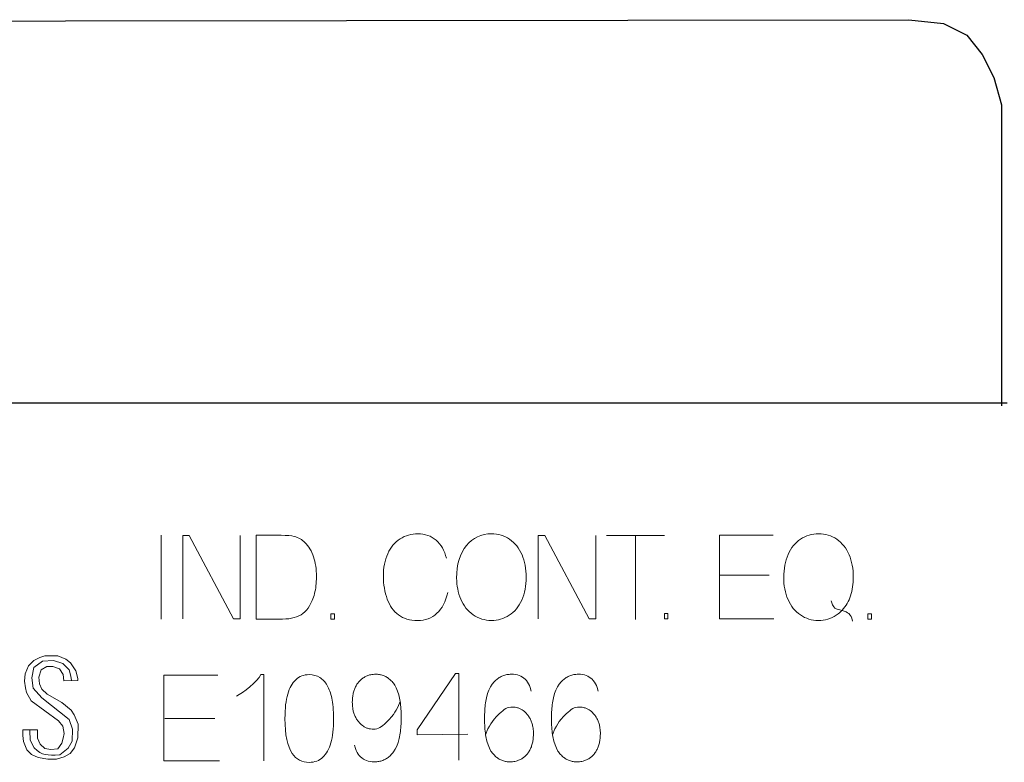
# Model space of a CAD drawing. Header units: millimetres. Extents: x 5 to 192, y 9 to 98.
# Tile 35 of 52: x 60 to 72, y 78 to 87. Entities that reach past the tile are written whole.
import ezdxf

# ---------------------------------------------------------------- set-up
doc = ezdxf.new("R2010")
doc.units = ezdxf.units.MM
doc.header["$MEASUREMENT"] = 0
doc.layers.add('Vrstva 1', color=7, linetype='Continuous')

msp = doc.modelspace()

# ---------------------------------------------------------------- linework, layer by layer
at = {"layer": 'Vrstva 1', "color": 250, "lineweight": 25}
msp.add_open_spline([(27.474, 82.469), (27.474, 82.469), (27.474, 85.739), (27.474, 85.739), (27.474, 85.739), (27.474, 85.739), (27.517, 86.088), (27.517, 86.088), (27.517, 86.088), (27.517, 86.088), (27.648, 86.35), (27.648, 86.35), (27.648, 86.35), (27.648, 86.35), (27.866, 86.524), (27.866, 86.524), (27.866, 86.524), (27.866, 86.524), (28.128, 86.698), (28.128, 86.698), (28.128, 86.698), (28.128, 86.698), (28.389, 86.786), (28.389, 86.786), (28.389, 86.786), (28.389, 86.786), (28.651, 86.829), (28.651, 86.829), (28.651, 86.829), (28.651, 86.829), (70.578, 86.881), (70.578, 86.881), (70.578, 86.881), (70.578, 86.881), (70.977, 86.836), (70.977, 86.836), (70.977, 86.836), (70.977, 86.836), (71.243, 86.704), (71.243, 86.704), (71.243, 86.704), (71.243, 86.704), (71.42, 86.482), (71.42, 86.482), (71.42, 86.482), (71.42, 86.482), (71.553, 86.216), (71.553, 86.216), (71.553, 86.216), (71.553, 86.216), (71.642, 85.906), (71.642, 85.906), (71.642, 85.906), (71.642, 85.906), (71.642, 82.451), (71.642, 82.451)], degree=3, knots=[0, 0, 0, 0, 0.071429, 0.071429, 0.071429, 0.071429, 0.142857, 0.142857, 0.142857, 0.142857, 0.214286, 0.214286, 0.214286, 0.214286, 0.285714, 0.285714, 0.285714, 0.285714, 0.357143, 0.357143, 0.357143, 0.357143, 0.428571, 0.428571, 0.428571, 0.428571, 0.5, 0.5, 0.5, 0.5, 0.571429, 0.571429, 0.571429, 0.571429, 0.642857, 0.642857, 0.642857, 0.642857, 0.714286, 0.714286, 0.714286, 0.714286, 0.785714, 0.785714, 0.785714, 0.785714, 0.857143, 0.857143, 0.857143, 0.857143, 0.928571, 0.928571, 0.928571, 0.928571, 1, 1, 1, 1], dxfattribs=at)
at = {"layer": 'Vrstva 1', "lineweight": 25}
msp.add_open_spline([(71.704, 82.482), (71.704, 82.482), (27.53, 82.482), (27.53, 82.482)], degree=3, dxfattribs=at)
at = {"layer": 'Vrstva 1', "color": 250, "lineweight": 5}
for points, knots in [([(65.289, 80.312), (65.266, 80.208), (65.224, 80.128), (65.164, 80.073), (65.164, 80.073), (65.104, 80.018), (65.03, 79.991), (64.943, 79.991), (64.943, 79.991), (64.853, 79.991), (64.78, 80.012), (64.724, 80.054), (64.724, 80.054), (64.667, 80.096), (64.624, 80.157), (64.595, 80.237), (64.595, 80.237), (64.566, 80.317), (64.551, 80.403), (64.551, 80.495), (64.551, 80.495), (64.551, 80.595), (64.567, 80.682), (64.601, 80.757), (64.601, 80.757), (64.634, 80.831), (64.681, 80.888), (64.743, 80.927), (64.743, 80.927), (64.804, 80.965), (64.871, 80.985), (64.945, 80.985), (64.945, 80.985), (65.028, 80.985), (65.099, 80.96), (65.156, 80.911), (65.156, 80.911), (65.213, 80.862), (65.252, 80.793), (65.274, 80.705)], [0, 0, 0, 0, 0.1, 0.1, 0.1, 0.1, 0.2, 0.2, 0.2, 0.2, 0.3, 0.3, 0.3, 0.3, 0.4, 0.4, 0.4, 0.4, 0.5, 0.5, 0.5, 0.5, 0.6, 0.6, 0.6, 0.6, 0.7, 0.7, 0.7, 0.7, 0.8, 0.8, 0.8, 0.8, 0.9, 0.9, 0.9, 0.9, 1, 1, 1, 1]), ([(65.391, 80.475), (65.391, 80.635), (65.428, 80.76), (65.503, 80.85), (65.503, 80.85), (65.577, 80.94), (65.673, 80.985), (65.791, 80.985), (65.791, 80.985), (65.868, 80.985), (65.938, 80.964), (65.999, 80.922), (65.999, 80.922), (66.061, 80.879), (66.108, 80.82), (66.141, 80.744), (66.141, 80.744), (66.173, 80.669), (66.189, 80.583), (66.189, 80.487), (66.189, 80.487), (66.189, 80.389), (66.172, 80.302), (66.138, 80.225), (66.138, 80.225), (66.104, 80.148), (66.056, 80.09), (65.993, 80.05), (65.993, 80.05), (65.93, 80.011), (65.863, 79.991), (65.79, 79.991), (65.79, 79.991), (65.712, 79.991), (65.642, 80.013), (65.58, 80.056), (65.58, 80.056), (65.518, 80.1), (65.471, 80.16), (65.439, 80.235), (65.439, 80.235), (65.407, 80.311), (65.391, 80.391), (65.391, 80.475)], [0, 0, 0, 0, 0.090909, 0.090909, 0.090909, 0.090909, 0.181818, 0.181818, 0.181818, 0.181818, 0.272727, 0.272727, 0.272727, 0.272727, 0.363636, 0.363636, 0.363636, 0.363636, 0.454545, 0.454545, 0.454545, 0.454545, 0.545455, 0.545455, 0.545455, 0.545455, 0.636364, 0.636364, 0.636364, 0.636364, 0.727273, 0.727273, 0.727273, 0.727273, 0.818182, 0.818182, 0.818182, 0.818182, 0.909091, 0.909091, 0.909091, 0.909091, 1, 1, 1, 1]), ([(69.745, 80.05), (69.683, 80.011), (69.615, 79.991), (69.54, 79.991), (69.54, 79.991), (69.465, 79.991), (69.396, 80.012), (69.335, 80.054), (69.335, 80.054), (69.273, 80.096), (69.226, 80.155), (69.192, 80.231), (69.192, 80.231), (69.159, 80.307), (69.143, 80.393), (69.143, 80.488), (69.143, 80.488), (69.143, 80.583), (69.159, 80.669), (69.193, 80.747), (69.193, 80.747), (69.226, 80.824), (69.274, 80.884), (69.336, 80.924), (69.336, 80.924), (69.397, 80.965), (69.466, 80.985), (69.542, 80.985), (69.542, 80.985), (69.619, 80.985), (69.689, 80.964), (69.751, 80.922), (69.751, 80.922), (69.813, 80.88), (69.86, 80.821), (69.892, 80.745), (69.892, 80.745), (69.925, 80.669), (69.941, 80.584), (69.941, 80.488), (69.941, 80.488), (69.941, 80.409), (69.931, 80.338), (69.91, 80.275), (69.91, 80.275), (69.889, 80.212), (69.857, 80.157), (69.815, 80.11), (69.815, 80.11), (69.781, 80.075), (69.784, 80.079), (69.745, 80.05)], [0, 0, 0, 0, 0.076923, 0.076923, 0.076923, 0.076923, 0.153846, 0.153846, 0.153846, 0.153846, 0.230769, 0.230769, 0.230769, 0.230769, 0.307692, 0.307692, 0.307692, 0.307692, 0.384615, 0.384615, 0.384615, 0.384615, 0.461538, 0.461538, 0.461538, 0.461538, 0.538462, 0.538462, 0.538462, 0.538462, 0.615385, 0.615385, 0.615385, 0.615385, 0.692308, 0.692308, 0.692308, 0.692308, 0.769231, 0.769231, 0.769231, 0.769231, 0.846154, 0.846154, 0.846154, 0.846154, 0.923077, 0.923077, 0.923077, 0.923077, 1, 1, 1, 1]), ([(62.909, 80.967), (62.909, 80.967), (62.909, 80.008), (62.909, 80.008), (62.909, 80.008), (62.909, 80.008), (62.832, 80.008), (62.832, 80.008), (62.832, 80.008), (62.832, 80.008), (62.323, 80.967), (62.323, 80.967), (62.323, 80.967), (62.323, 80.967), (62.25, 80.967), (62.25, 80.967), (62.25, 80.967), (62.25, 80.967), (62.25, 80.008), (62.25, 80.008)], [0, 0, 0, 0, 0.2, 0.2, 0.2, 0.2, 0.4, 0.4, 0.4, 0.4, 0.6, 0.6, 0.6, 0.6, 0.8, 0.8, 0.8, 0.8, 1, 1, 1, 1]), ([(63.093, 80.007), (63.093, 80.007), (63.093, 80.968), (63.093, 80.968), (63.093, 80.968), (63.093, 80.968), (63.38, 80.968), (63.38, 80.968), (63.38, 80.968), (63.445, 80.968), (63.495, 80.964), (63.529, 80.954), (63.529, 80.954), (63.577, 80.942), (63.618, 80.919), (63.651, 80.886), (63.651, 80.886), (63.695, 80.843), (63.728, 80.788), (63.75, 80.721), (63.75, 80.721), (63.772, 80.655), (63.783, 80.579), (63.783, 80.493), (63.783, 80.493), (63.783, 80.42), (63.776, 80.355), (63.761, 80.299), (63.761, 80.299), (63.746, 80.243), (63.727, 80.196), (63.704, 80.159), (63.704, 80.159), (63.681, 80.122), (63.655, 80.093), (63.628, 80.072), (63.628, 80.072), (63.6, 80.051), (63.567, 80.035), (63.528, 80.024), (63.528, 80.024), (63.489, 80.013), (63.444, 80.007), (63.394, 80.007), (63.394, 80.007), (63.394, 80.007), (63.093, 80.007), (63.093, 80.007)], [0, 0, 0, 0, 0.083333, 0.083333, 0.083333, 0.083333, 0.166667, 0.166667, 0.166667, 0.166667, 0.25, 0.25, 0.25, 0.25, 0.333333, 0.333333, 0.333333, 0.333333, 0.416667, 0.416667, 0.416667, 0.416667, 0.5, 0.5, 0.5, 0.5, 0.583333, 0.583333, 0.583333, 0.583333, 0.666667, 0.666667, 0.666667, 0.666667, 0.75, 0.75, 0.75, 0.75, 0.833333, 0.833333, 0.833333, 0.833333, 0.916667, 0.916667, 0.916667, 0.916667, 1, 1, 1, 1]), ([(66.987, 80.967), (66.987, 80.967), (66.987, 80.008), (66.987, 80.008), (66.987, 80.008), (66.987, 80.008), (66.91, 80.008), (66.91, 80.008), (66.91, 80.008), (66.91, 80.008), (66.401, 80.967), (66.401, 80.967), (66.401, 80.967), (66.401, 80.967), (66.328, 80.967), (66.328, 80.967), (66.328, 80.967), (66.328, 80.967), (66.328, 80.008), (66.328, 80.008)], [0, 0, 0, 0, 0.2, 0.2, 0.2, 0.2, 0.4, 0.4, 0.4, 0.4, 0.6, 0.6, 0.6, 0.6, 0.8, 0.8, 0.8, 0.8, 1, 1, 1, 1]), ([(69.021, 80.968), (69.021, 80.968), (68.408, 80.968), (68.408, 80.968), (68.408, 80.968), (68.408, 80.968), (68.408, 80.009), (68.408, 80.009), (68.408, 80.009), (68.408, 80.009), (69.03, 80.009), (69.03, 80.009)], [0, 0, 0, 0, 0.333333, 0.333333, 0.333333, 0.333333, 0.666667, 0.666667, 0.666667, 0.666667, 1, 1, 1, 1]), ([(69.687, 80.216), (69.691, 80.188), (69.713, 80.145), (69.731, 80.133), (69.731, 80.133), (69.764, 80.11), (69.861, 80.101), (69.89, 80.069), (69.89, 80.069), (69.912, 80.045), (69.92, 80.04), (69.932, 79.982)], [0, 0, 0, 0, 0.333333, 0.333333, 0.333333, 0.333333, 0.666667, 0.666667, 0.666667, 0.666667, 1, 1, 1, 1]), ([(63.992, 80.007), (63.992, 80.007), (63.992, 80.068), (63.992, 80.068), (63.992, 80.068), (63.992, 80.068), (63.95, 80.068), (63.95, 80.068), (63.95, 80.068), (63.95, 80.068), (63.95, 80.007), (63.95, 80.007), (63.95, 80.007), (63.95, 80.007), (63.992, 80.007), (63.992, 80.007)], [0, 0, 0, 0, 0.25, 0.25, 0.25, 0.25, 0.5, 0.5, 0.5, 0.5, 0.75, 0.75, 0.75, 0.75, 1, 1, 1, 1]), ([(67.815, 80.008), (67.815, 80.008), (67.815, 80.069), (67.815, 80.069), (67.815, 80.069), (67.815, 80.069), (67.774, 80.069), (67.774, 80.069), (67.774, 80.069), (67.774, 80.069), (67.774, 80.008), (67.774, 80.008), (67.774, 80.008), (67.774, 80.008), (67.815, 80.008), (67.815, 80.008)], [0, 0, 0, 0, 0.25, 0.25, 0.25, 0.25, 0.5, 0.5, 0.5, 0.5, 0.75, 0.75, 0.75, 0.75, 1, 1, 1, 1]), ([(70.148, 80.005), (70.148, 80.005), (70.148, 80.066), (70.148, 80.066), (70.148, 80.066), (70.148, 80.066), (70.106, 80.066), (70.106, 80.066), (70.106, 80.066), (70.106, 80.066), (70.106, 80.005), (70.106, 80.005), (70.106, 80.005), (70.106, 80.005), (70.148, 80.005), (70.148, 80.005)], [0, 0, 0, 0, 0.25, 0.25, 0.25, 0.25, 0.5, 0.5, 0.5, 0.5, 0.75, 0.75, 0.75, 0.75, 1, 1, 1, 1]), ([(60.584, 78.736), (60.584, 78.736), (60.583, 78.641), (60.583, 78.641), (60.583, 78.641), (60.583, 78.641), (60.616, 78.571), (60.616, 78.571), (60.616, 78.571), (60.616, 78.571), (60.666, 78.524), (60.666, 78.524), (60.666, 78.524), (60.666, 78.524), (60.735, 78.51), (60.735, 78.51), (60.735, 78.51), (60.735, 78.51), (60.815, 78.517), (60.815, 78.517), (60.815, 78.517), (60.815, 78.517), (60.862, 78.582), (60.862, 78.582), (60.862, 78.582), (60.862, 78.582), (60.879, 78.643), (60.879, 78.643), (60.879, 78.643), (60.879, 78.643), (60.888, 78.694), (60.888, 78.694), (60.888, 78.694), (60.888, 78.694), (60.873, 78.778), (60.873, 78.778), (60.873, 78.778), (60.873, 78.778), (60.824, 78.839), (60.824, 78.839), (60.824, 78.839), (60.824, 78.839), (60.509, 79.068), (60.509, 79.068), (60.509, 79.068), (60.509, 79.068), (60.459, 79.166), (60.459, 79.166), (60.459, 79.166), (60.459, 79.166), (60.446, 79.22), (60.446, 79.22), (60.446, 79.22), (60.446, 79.22), (60.435, 79.294), (60.435, 79.294), (60.435, 79.294), (60.435, 79.294), (60.442, 79.38), (60.442, 79.38), (60.442, 79.38), (60.442, 79.38), (60.482, 79.472), (60.482, 79.472), (60.482, 79.472), (60.482, 79.472), (60.543, 79.533), (60.543, 79.533), (60.543, 79.533), (60.543, 79.533), (60.61, 79.567), (60.61, 79.567), (60.61, 79.567), (60.61, 79.567), (60.669, 79.585), (60.669, 79.585), (60.669, 79.585), (60.669, 79.585), (60.816, 79.586), (60.816, 79.586), (60.816, 79.586), (60.816, 79.586), (60.907, 79.546), (60.907, 79.546), (60.907, 79.546), (60.907, 79.546), (60.962, 79.506), (60.962, 79.506), (60.962, 79.506), (60.962, 79.506), (61.023, 79.412), (61.023, 79.412), (61.023, 79.412), (61.023, 79.412), (61.048, 79.324), (61.048, 79.324), (61.048, 79.324), (61.048, 79.324), (61.048, 79.301), (61.048, 79.301), (61.048, 79.301), (61.048, 79.301), (60.885, 79.3), (60.885, 79.3), (60.885, 79.3), (60.885, 79.3), (60.877, 79.37), (60.877, 79.37), (60.877, 79.37), (60.877, 79.37), (60.836, 79.438), (60.836, 79.438), (60.836, 79.438), (60.836, 79.438), (60.758, 79.464), (60.758, 79.464), (60.758, 79.464), (60.758, 79.464), (60.691, 79.462), (60.691, 79.462), (60.691, 79.462), (60.691, 79.462), (60.624, 79.423), (60.624, 79.423), (60.624, 79.423), (60.624, 79.423), (60.597, 79.339), (60.597, 79.339), (60.597, 79.339), (60.597, 79.339), (60.608, 79.266), (60.608, 79.266), (60.608, 79.266), (60.608, 79.266), (60.632, 79.203), (60.632, 79.203), (60.632, 79.203), (60.632, 79.203), (60.693, 79.147), (60.693, 79.147), (60.693, 79.147), (60.693, 79.147), (60.862, 79.049), (60.862, 79.049), (60.862, 79.049), (60.862, 79.049), (60.971, 78.962), (60.971, 78.962), (60.971, 78.962), (60.971, 78.962), (61.005, 78.91), (61.005, 78.91), (61.005, 78.91), (61.005, 78.91), (61.05, 78.8), (61.05, 78.8), (61.05, 78.8), (61.05, 78.8), (61.048, 78.644), (61.048, 78.644), (61.048, 78.644), (61.048, 78.644), (61.008, 78.529), (61.008, 78.529), (61.008, 78.529), (61.008, 78.529), (60.957, 78.465), (60.957, 78.465), (60.957, 78.465), (60.957, 78.465), (60.891, 78.426), (60.891, 78.426), (60.891, 78.426), (60.891, 78.426), (60.8, 78.401), (60.8, 78.401), (60.8, 78.401), (60.8, 78.401), (60.701, 78.401), (60.701, 78.401), (60.701, 78.401), (60.701, 78.401), (60.593, 78.419), (60.593, 78.419), (60.593, 78.419), (60.593, 78.419), (60.515, 78.453), (60.515, 78.453), (60.515, 78.453), (60.515, 78.453), (60.462, 78.509), (60.462, 78.509), (60.462, 78.509), (60.462, 78.509), (60.424, 78.602), (60.424, 78.602), (60.424, 78.602), (60.424, 78.602), (60.417, 78.671), (60.417, 78.671), (60.417, 78.671), (60.417, 78.671), (60.417, 78.737), (60.417, 78.737), (60.417, 78.737), (60.417, 78.737), (60.584, 78.736), (60.584, 78.736)], [0, 0, 0, 0, 0.019231, 0.019231, 0.019231, 0.019231, 0.038462, 0.038462, 0.038462, 0.038462, 0.057692, 0.057692, 0.057692, 0.057692, 0.076923, 0.076923, 0.076923, 0.076923, 0.096154, 0.096154, 0.096154, 0.096154, 0.115385, 0.115385, 0.115385, 0.115385, 0.134615, 0.134615, 0.134615, 0.134615, 0.153846, 0.153846, 0.153846, 0.153846, 0.173077, 0.173077, 0.173077, 0.173077, 0.192308, 0.192308, 0.192308, 0.192308, 0.211538, 0.211538, 0.211538, 0.211538, 0.230769, 0.230769, 0.230769, 0.230769, 0.25, 0.25, 0.25, 0.25, 0.269231, 0.269231, 0.269231, 0.269231, 0.288462, 0.288462, 0.288462, 0.288462, 0.307692, 0.307692, 0.307692, 0.307692, 0.326923, 0.326923, 0.326923, 0.326923, 0.346154, 0.346154, 0.346154, 0.346154, 0.365385, 0.365385, 0.365385, 0.365385, 0.384615, 0.384615, 0.384615, 0.384615, 0.403846, 0.403846, 0.403846, 0.403846, 0.423077, 0.423077, 0.423077, 0.423077, 0.442308, 0.442308, 0.442308, 0.442308, 0.461538, 0.461538, 0.461538, 0.461538, 0.480769, 0.480769, 0.480769, 0.480769, 0.5, 0.5, 0.5, 0.5, 0.519231, 0.519231, 0.519231, 0.519231, 0.538462, 0.538462, 0.538462, 0.538462, 0.557692, 0.557692, 0.557692, 0.557692, 0.576923, 0.576923, 0.576923, 0.576923, 0.596154, 0.596154, 0.596154, 0.596154, 0.615385, 0.615385, 0.615385, 0.615385, 0.634615, 0.634615, 0.634615, 0.634615, 0.653846, 0.653846, 0.653846, 0.653846, 0.673077, 0.673077, 0.673077, 0.673077, 0.692308, 0.692308, 0.692308, 0.692308, 0.711538, 0.711538, 0.711538, 0.711538, 0.730769, 0.730769, 0.730769, 0.730769, 0.75, 0.75, 0.75, 0.75, 0.769231, 0.769231, 0.769231, 0.769231, 0.788462, 0.788462, 0.788462, 0.788462, 0.807692, 0.807692, 0.807692, 0.807692, 0.826923, 0.826923, 0.826923, 0.826923, 0.846154, 0.846154, 0.846154, 0.846154, 0.865385, 0.865385, 0.865385, 0.865385, 0.884615, 0.884615, 0.884615, 0.884615, 0.903846, 0.903846, 0.903846, 0.903846, 0.923077, 0.923077, 0.923077, 0.923077, 0.942308, 0.942308, 0.942308, 0.942308, 0.961538, 0.961538, 0.961538, 0.961538, 0.980769, 0.980769, 0.980769, 0.980769, 1, 1, 1, 1]), ([(60.972, 79.302), (60.972, 79.302), (60.967, 79.352), (60.967, 79.352), (60.967, 79.352), (60.967, 79.352), (60.945, 79.425), (60.945, 79.425), (60.945, 79.425), (60.945, 79.425), (60.874, 79.499), (60.874, 79.499), (60.874, 79.499), (60.874, 79.499), (60.767, 79.53), (60.767, 79.53), (60.767, 79.53), (60.767, 79.53), (60.639, 79.523), (60.639, 79.523), (60.639, 79.523), (60.639, 79.523), (60.543, 79.45), (60.543, 79.45), (60.543, 79.45), (60.543, 79.45), (60.517, 79.334), (60.517, 79.334), (60.517, 79.334), (60.517, 79.334), (60.533, 79.213), (60.533, 79.213), (60.533, 79.213), (60.533, 79.213), (60.633, 79.104), (60.633, 79.104), (60.633, 79.104), (60.633, 79.104), (60.947, 78.854), (60.947, 78.854), (60.947, 78.854), (60.947, 78.854), (60.985, 78.746), (60.985, 78.746), (60.985, 78.746), (60.985, 78.746), (60.983, 78.608), (60.983, 78.608), (60.983, 78.608), (60.983, 78.608), (60.935, 78.526), (60.935, 78.526), (60.935, 78.526), (60.935, 78.526), (60.838, 78.449), (60.838, 78.449), (60.838, 78.449), (60.691, 78.446), (60.64, 78.437), (60.546, 78.529), (60.546, 78.529), (60.546, 78.529), (60.499, 78.619), (60.499, 78.619), (60.499, 78.619), (60.499, 78.619), (60.497, 78.73), (60.497, 78.73)], [0, 0, 0, 0, 0.058824, 0.058824, 0.058824, 0.058824, 0.117647, 0.117647, 0.117647, 0.117647, 0.176471, 0.176471, 0.176471, 0.176471, 0.235294, 0.235294, 0.235294, 0.235294, 0.294118, 0.294118, 0.294118, 0.294118, 0.352941, 0.352941, 0.352941, 0.352941, 0.411765, 0.411765, 0.411765, 0.411765, 0.470588, 0.470588, 0.470588, 0.470588, 0.529412, 0.529412, 0.529412, 0.529412, 0.588235, 0.588235, 0.588235, 0.588235, 0.647059, 0.647059, 0.647059, 0.647059, 0.705882, 0.705882, 0.705882, 0.705882, 0.764706, 0.764706, 0.764706, 0.764706, 0.823529, 0.823529, 0.823529, 0.823529, 0.882353, 0.882353, 0.882353, 0.882353, 0.941176, 0.941176, 0.941176, 0.941176, 1, 1, 1, 1]), ([(62.671, 78.381), (62.671, 78.381), (62.034, 78.381), (62.034, 78.381), (62.034, 78.381), (62.034, 78.381), (62.034, 79.365), (62.034, 79.365), (62.034, 79.365), (62.034, 79.365), (62.652, 79.365), (62.652, 79.365)], [0, 0, 0, 0, 0.333333, 0.333333, 0.333333, 0.333333, 0.666667, 0.666667, 0.666667, 0.666667, 1, 1, 1, 1]), ([(62.866, 79.122), (62.935, 79.16), (63.111, 79.29), (63.145, 79.37), (63.145, 79.37), (63.145, 79.37), (63.181, 79.37), (63.181, 79.37), (63.181, 79.37), (63.181, 79.37), (63.181, 78.381), (63.181, 78.381)], [0, 0, 0, 0, 0.333333, 0.333333, 0.333333, 0.333333, 0.666667, 0.666667, 0.666667, 0.666667, 1, 1, 1, 1]), ([(63.422, 78.866), (63.422, 78.983), (63.432, 79.077), (63.453, 79.147), (63.453, 79.147), (63.474, 79.219), (63.505, 79.273), (63.546, 79.312), (63.546, 79.312), (63.587, 79.35), (63.638, 79.37), (63.7, 79.37), (63.7, 79.37), (63.746, 79.37), (63.787, 79.359), (63.821, 79.337), (63.821, 79.337), (63.856, 79.316), (63.884, 79.286), (63.907, 79.246), (63.907, 79.246), (63.929, 79.205), (63.947, 79.157), (63.96, 79.099), (63.96, 79.099), (63.973, 79.042), (63.979, 78.964), (63.979, 78.866), (63.979, 78.866), (63.979, 78.751), (63.969, 78.658), (63.948, 78.587), (63.948, 78.587), (63.928, 78.516), (63.897, 78.461), (63.856, 78.422), (63.856, 78.422), (63.815, 78.384), (63.763, 78.364), (63.7, 78.364), (63.7, 78.364), (63.618, 78.364), (63.553, 78.398), (63.506, 78.466), (63.506, 78.466), (63.45, 78.548), (63.422, 78.682), (63.422, 78.866)], [0, 0, 0, 0, 0.083333, 0.083333, 0.083333, 0.083333, 0.166667, 0.166667, 0.166667, 0.166667, 0.25, 0.25, 0.25, 0.25, 0.333333, 0.333333, 0.333333, 0.333333, 0.416667, 0.416667, 0.416667, 0.416667, 0.5, 0.5, 0.5, 0.5, 0.583333, 0.583333, 0.583333, 0.583333, 0.666667, 0.666667, 0.666667, 0.666667, 0.75, 0.75, 0.75, 0.75, 0.833333, 0.833333, 0.833333, 0.833333, 0.916667, 0.916667, 0.916667, 0.916667, 1, 1, 1, 1]), ([(64.742, 79.063), (64.742, 79.063), (64.717, 78.996), (64.717, 78.996), (64.717, 78.996), (64.717, 78.996), (64.699, 78.964), (64.699, 78.964), (64.699, 78.964), (64.699, 78.964), (64.684, 78.94), (64.684, 78.94), (64.684, 78.94), (64.684, 78.94), (64.666, 78.912), (64.666, 78.912), (64.666, 78.912), (64.666, 78.912), (64.643, 78.884), (64.643, 78.884), (64.643, 78.884), (64.643, 78.884), (64.619, 78.855), (64.619, 78.855), (64.619, 78.855), (64.619, 78.855), (64.588, 78.824), (64.588, 78.824), (64.588, 78.824), (64.588, 78.824), (64.564, 78.802), (64.564, 78.802), (64.564, 78.802), (64.564, 78.802), (64.545, 78.787), (64.545, 78.787), (64.545, 78.787), (64.545, 78.787), (64.529, 78.774), (64.529, 78.774), (64.529, 78.774), (64.529, 78.774), (64.512, 78.763), (64.512, 78.763), (64.512, 78.763), (64.512, 78.763), (64.494, 78.755), (64.494, 78.755), (64.494, 78.755), (64.494, 78.755), (64.475, 78.749), (64.475, 78.749), (64.475, 78.749), (64.475, 78.749), (64.456, 78.746), (64.456, 78.746), (64.456, 78.746), (64.456, 78.746), (64.422, 78.745), (64.422, 78.745), (64.422, 78.745), (64.41, 78.746), (64.399, 78.748), (64.387, 78.75), (64.387, 78.75), (64.376, 78.753), (64.365, 78.756), (64.354, 78.761), (64.354, 78.761), (64.343, 78.766), (64.333, 78.771), (64.323, 78.777), (64.323, 78.777), (64.305, 78.79), (64.29, 78.803), (64.275, 78.819), (64.275, 78.819), (64.266, 78.83), (64.257, 78.84), (64.249, 78.852), (64.249, 78.852), (64.242, 78.863), (64.235, 78.875), (64.228, 78.888), (64.228, 78.888), (64.222, 78.901), (64.217, 78.914), (64.212, 78.927), (64.212, 78.927), (64.208, 78.942), (64.204, 78.956), (64.201, 78.971), (64.201, 78.971), (64.198, 78.993), (64.196, 79.014), (64.195, 79.036), (64.195, 79.036), (64.194, 79.06), (64.195, 79.083), (64.197, 79.108), (64.197, 79.108), (64.199, 79.124), (64.202, 79.14), (64.205, 79.157), (64.205, 79.157), (64.209, 79.172), (64.213, 79.186), (64.218, 79.201), (64.218, 79.201), (64.224, 79.215), (64.23, 79.228), (64.237, 79.241), (64.237, 79.241), (64.244, 79.253), (64.252, 79.265), (64.26, 79.277), (64.26, 79.277), (64.27, 79.288), (64.279, 79.298), (64.289, 79.308), (64.289, 79.308), (64.299, 79.317), (64.309, 79.325), (64.32, 79.333), (64.32, 79.333), (64.332, 79.34), (64.343, 79.347), (64.355, 79.352), (64.355, 79.352), (64.367, 79.358), (64.379, 79.362), (64.392, 79.366), (64.392, 79.366), (64.411, 79.37), (64.429, 79.373), (64.448, 79.374), (64.448, 79.374), (64.463, 79.374), (64.479, 79.374), (64.494, 79.373), (64.494, 79.373), (64.509, 79.37), (64.523, 79.368), (64.538, 79.364), (64.538, 79.364), (64.552, 79.359), (64.565, 79.353), (64.578, 79.347), (64.578, 79.347), (64.591, 79.339), (64.603, 79.332), (64.615, 79.322), (64.615, 79.322), (64.628, 79.312), (64.639, 79.302), (64.65, 79.29), (64.65, 79.29), (64.661, 79.277), (64.671, 79.264), (64.681, 79.249), (64.681, 79.249), (64.681, 79.249), (64.699, 79.217), (64.699, 79.217), (64.699, 79.217), (64.699, 79.217), (64.714, 79.18), (64.714, 79.18), (64.714, 79.18), (64.714, 79.18), (64.728, 79.137), (64.728, 79.137), (64.728, 79.137), (64.734, 79.113), (64.739, 79.088), (64.743, 79.063), (64.743, 79.063), (64.747, 79.035), (64.75, 79.006), (64.752, 78.977), (64.752, 78.977), (64.754, 78.944), (64.755, 78.912), (64.755, 78.879), (64.755, 78.879), (64.755, 78.846), (64.754, 78.812), (64.752, 78.779), (64.752, 78.779), (64.752, 78.779), (64.746, 78.718), (64.746, 78.718), (64.746, 78.718), (64.742, 78.691), (64.738, 78.665), (64.732, 78.638), (64.732, 78.638), (64.732, 78.638), (64.72, 78.592), (64.72, 78.592), (64.72, 78.592), (64.72, 78.592), (64.705, 78.55), (64.705, 78.55), (64.705, 78.55), (64.705, 78.55), (64.687, 78.515), (64.687, 78.515), (64.687, 78.515), (64.687, 78.515), (64.667, 78.484), (64.667, 78.484), (64.667, 78.484), (64.656, 78.47), (64.645, 78.457), (64.633, 78.444), (64.633, 78.444), (64.621, 78.433), (64.609, 78.423), (64.596, 78.413), (64.596, 78.413), (64.583, 78.405), (64.57, 78.398), (64.555, 78.391), (64.555, 78.391), (64.54, 78.385), (64.526, 78.38), (64.511, 78.376), (64.511, 78.376), (64.495, 78.373), (64.479, 78.371), (64.462, 78.369), (64.462, 78.369), (64.462, 78.369), (64.421, 78.37), (64.421, 78.37), (64.421, 78.37), (64.421, 78.37), (64.399, 78.373), (64.399, 78.373), (64.399, 78.373), (64.399, 78.373), (64.378, 78.377), (64.378, 78.377), (64.378, 78.377), (64.378, 78.377), (64.358, 78.384), (64.358, 78.384), (64.358, 78.384), (64.358, 78.384), (64.339, 78.392), (64.339, 78.392), (64.339, 78.392), (64.339, 78.392), (64.322, 78.402), (64.322, 78.402), (64.322, 78.402), (64.322, 78.402), (64.305, 78.414), (64.305, 78.414), (64.305, 78.414), (64.305, 78.414), (64.289, 78.427), (64.289, 78.427), (64.289, 78.427), (64.289, 78.427), (64.275, 78.443), (64.275, 78.443), (64.275, 78.443), (64.275, 78.443), (64.262, 78.459), (64.262, 78.459), (64.262, 78.459), (64.262, 78.459), (64.25, 78.478), (64.25, 78.478), (64.25, 78.478), (64.25, 78.478), (64.24, 78.499), (64.24, 78.499), (64.24, 78.499), (64.24, 78.499), (64.231, 78.521), (64.231, 78.521), (64.231, 78.521), (64.231, 78.521), (64.219, 78.561), (64.219, 78.561)], [0, 0, 0, 0, 0.013889, 0.013889, 0.013889, 0.013889, 0.027778, 0.027778, 0.027778, 0.027778, 0.041667, 0.041667, 0.041667, 0.041667, 0.055556, 0.055556, 0.055556, 0.055556, 0.069444, 0.069444, 0.069444, 0.069444, 0.083333, 0.083333, 0.083333, 0.083333, 0.097222, 0.097222, 0.097222, 0.097222, 0.111111, 0.111111, 0.111111, 0.111111, 0.125, 0.125, 0.125, 0.125, 0.138889, 0.138889, 0.138889, 0.138889, 0.152778, 0.152778, 0.152778, 0.152778, 0.166667, 0.166667, 0.166667, 0.166667, 0.180556, 0.180556, 0.180556, 0.180556, 0.194444, 0.194444, 0.194444, 0.194444, 0.208333, 0.208333, 0.208333, 0.208333, 0.222222, 0.222222, 0.222222, 0.222222, 0.236111, 0.236111, 0.236111, 0.236111, 0.25, 0.25, 0.25, 0.25, 0.263889, 0.263889, 0.263889, 0.263889, 0.277778, 0.277778, 0.277778, 0.277778, 0.291667, 0.291667, 0.291667, 0.291667, 0.305556, 0.305556, 0.305556, 0.305556, 0.319444, 0.319444, 0.319444, 0.319444, 0.333333, 0.333333, 0.333333, 0.333333, 0.347222, 0.347222, 0.347222, 0.347222, 0.361111, 0.361111, 0.361111, 0.361111, 0.375, 0.375, 0.375, 0.375, 0.388889, 0.388889, 0.388889, 0.388889, 0.402778, 0.402778, 0.402778, 0.402778, 0.416667, 0.416667, 0.416667, 0.416667, 0.430556, 0.430556, 0.430556, 0.430556, 0.444444, 0.444444, 0.444444, 0.444444, 0.458333, 0.458333, 0.458333, 0.458333, 0.472222, 0.472222, 0.472222, 0.472222, 0.486111, 0.486111, 0.486111, 0.486111, 0.5, 0.5, 0.5, 0.5, 0.513889, 0.513889, 0.513889, 0.513889, 0.527778, 0.527778, 0.527778, 0.527778, 0.541667, 0.541667, 0.541667, 0.541667, 0.555556, 0.555556, 0.555556, 0.555556, 0.569444, 0.569444, 0.569444, 0.569444, 0.583333, 0.583333, 0.583333, 0.583333, 0.597222, 0.597222, 0.597222, 0.597222, 0.611111, 0.611111, 0.611111, 0.611111, 0.625, 0.625, 0.625, 0.625, 0.638889, 0.638889, 0.638889, 0.638889, 0.652778, 0.652778, 0.652778, 0.652778, 0.666667, 0.666667, 0.666667, 0.666667, 0.680556, 0.680556, 0.680556, 0.680556, 0.694444, 0.694444, 0.694444, 0.694444, 0.708333, 0.708333, 0.708333, 0.708333, 0.722222, 0.722222, 0.722222, 0.722222, 0.736111, 0.736111, 0.736111, 0.736111, 0.75, 0.75, 0.75, 0.75, 0.763889, 0.763889, 0.763889, 0.763889, 0.777778, 0.777778, 0.777778, 0.777778, 0.791667, 0.791667, 0.791667, 0.791667, 0.805556, 0.805556, 0.805556, 0.805556, 0.819444, 0.819444, 0.819444, 0.819444, 0.833333, 0.833333, 0.833333, 0.833333, 0.847222, 0.847222, 0.847222, 0.847222, 0.861111, 0.861111, 0.861111, 0.861111, 0.875, 0.875, 0.875, 0.875, 0.888889, 0.888889, 0.888889, 0.888889, 0.902778, 0.902778, 0.902778, 0.902778, 0.916667, 0.916667, 0.916667, 0.916667, 0.930556, 0.930556, 0.930556, 0.930556, 0.944444, 0.944444, 0.944444, 0.944444, 0.958333, 0.958333, 0.958333, 0.958333, 0.972222, 0.972222, 0.972222, 0.972222, 0.986111, 0.986111, 0.986111, 0.986111, 1, 1, 1, 1]), ([(65.519, 78.686), (65.519, 78.686), (64.939, 78.681), (64.939, 78.681), (64.939, 78.681), (64.939, 78.681), (64.939, 78.738), (64.939, 78.738), (64.939, 78.738), (64.939, 78.738), (65.379, 79.381), (65.379, 79.381), (65.379, 79.381), (65.379, 79.381), (65.418, 79.381), (65.418, 79.381), (65.418, 79.381), (65.418, 79.381), (65.418, 78.389), (65.418, 78.389)], [0, 0, 0, 0, 0.2, 0.2, 0.2, 0.2, 0.4, 0.4, 0.4, 0.4, 0.6, 0.6, 0.6, 0.6, 0.8, 0.8, 0.8, 0.8, 1, 1, 1, 1]), ([(65.724, 78.68), (65.724, 78.68), (65.75, 78.748), (65.75, 78.748), (65.75, 78.748), (65.75, 78.748), (65.767, 78.779), (65.767, 78.779), (65.767, 78.779), (65.767, 78.779), (65.782, 78.804), (65.782, 78.804), (65.782, 78.804), (65.782, 78.804), (65.801, 78.832), (65.801, 78.832), (65.801, 78.832), (65.801, 78.832), (65.823, 78.86), (65.823, 78.86), (65.823, 78.86), (65.823, 78.86), (65.847, 78.888), (65.847, 78.888), (65.847, 78.888), (65.847, 78.888), (65.878, 78.919), (65.878, 78.919), (65.878, 78.919), (65.878, 78.919), (65.902, 78.941), (65.902, 78.941), (65.902, 78.941), (65.902, 78.941), (65.921, 78.956), (65.921, 78.956), (65.921, 78.956), (65.921, 78.956), (65.937, 78.969), (65.937, 78.969), (65.937, 78.969), (65.937, 78.969), (65.954, 78.98), (65.954, 78.98), (65.954, 78.98), (65.954, 78.98), (65.972, 78.988), (65.972, 78.988), (65.972, 78.988), (65.972, 78.988), (65.991, 78.994), (65.991, 78.994), (65.991, 78.994), (65.991, 78.994), (66.011, 78.997), (66.011, 78.997), (66.011, 78.997), (66.011, 78.997), (66.044, 78.998), (66.044, 78.998), (66.044, 78.998), (66.056, 78.997), (66.068, 78.996), (66.079, 78.993), (66.079, 78.993), (66.091, 78.99), (66.101, 78.987), (66.112, 78.983), (66.112, 78.983), (66.123, 78.978), (66.133, 78.972), (66.143, 78.966), (66.143, 78.966), (66.161, 78.954), (66.176, 78.94), (66.191, 78.924), (66.191, 78.924), (66.201, 78.914), (66.209, 78.903), (66.217, 78.892), (66.217, 78.892), (66.225, 78.88), (66.232, 78.868), (66.238, 78.856), (66.238, 78.856), (66.244, 78.843), (66.249, 78.83), (66.254, 78.816), (66.254, 78.816), (66.258, 78.802), (66.262, 78.787), (66.265, 78.772), (66.265, 78.772), (66.269, 78.751), (66.271, 78.73), (66.272, 78.707), (66.272, 78.707), (66.272, 78.683), (66.271, 78.66), (66.269, 78.636), (66.269, 78.636), (66.267, 78.619), (66.265, 78.603), (66.261, 78.587), (66.261, 78.587), (66.257, 78.571), (66.253, 78.557), (66.248, 78.542), (66.248, 78.542), (66.242, 78.528), (66.236, 78.516), (66.23, 78.502), (66.23, 78.502), (66.222, 78.49), (66.214, 78.478), (66.206, 78.467), (66.206, 78.467), (66.197, 78.455), (66.188, 78.445), (66.177, 78.435), (66.177, 78.435), (66.167, 78.426), (66.157, 78.418), (66.146, 78.41), (66.146, 78.41), (66.135, 78.403), (66.124, 78.397), (66.112, 78.391), (66.112, 78.391), (66.099, 78.386), (66.087, 78.381), (66.074, 78.378), (66.074, 78.378), (66.056, 78.373), (66.038, 78.371), (66.018, 78.369), (66.018, 78.369), (66.003, 78.369), (65.988, 78.369), (65.972, 78.371), (65.972, 78.371), (65.957, 78.373), (65.943, 78.376), (65.928, 78.38), (65.928, 78.38), (65.914, 78.385), (65.901, 78.39), (65.888, 78.396), (65.888, 78.396), (65.875, 78.404), (65.863, 78.412), (65.851, 78.421), (65.851, 78.421), (65.839, 78.431), (65.828, 78.442), (65.817, 78.453), (65.817, 78.453), (65.805, 78.466), (65.795, 78.48), (65.785, 78.494), (65.785, 78.494), (65.785, 78.494), (65.768, 78.526), (65.768, 78.526), (65.768, 78.526), (65.768, 78.526), (65.752, 78.563), (65.752, 78.563), (65.752, 78.563), (65.752, 78.563), (65.739, 78.606), (65.739, 78.606), (65.739, 78.606), (65.733, 78.631), (65.728, 78.655), (65.724, 78.68), (65.724, 78.68), (65.72, 78.709), (65.717, 78.737), (65.714, 78.766), (65.714, 78.766), (65.712, 78.799), (65.711, 78.831), (65.711, 78.864), (65.711, 78.864), (65.711, 78.898), (65.713, 78.931), (65.714, 78.965), (65.714, 78.965), (65.714, 78.965), (65.72, 79.025), (65.72, 79.025), (65.72, 79.025), (65.724, 79.052), (65.728, 79.078), (65.734, 79.105), (65.734, 79.105), (65.734, 79.105), (65.746, 79.152), (65.746, 79.152), (65.746, 79.152), (65.746, 79.152), (65.762, 79.193), (65.762, 79.193), (65.762, 79.193), (65.762, 79.193), (65.779, 79.229), (65.779, 79.229), (65.779, 79.229), (65.779, 79.229), (65.799, 79.26), (65.799, 79.26), (65.799, 79.26), (65.81, 79.273), (65.821, 79.286), (65.833, 79.299), (65.833, 79.299), (65.845, 79.31), (65.857, 79.32), (65.87, 79.33), (65.87, 79.33), (65.884, 79.338), (65.897, 79.346), (65.911, 79.353), (65.911, 79.353), (65.926, 79.359), (65.94, 79.363), (65.955, 79.367), (65.955, 79.367), (65.972, 79.371), (65.988, 79.373), (66.004, 79.374), (66.004, 79.374), (66.004, 79.374), (66.045, 79.374), (66.045, 79.374), (66.045, 79.374), (66.045, 79.374), (66.068, 79.371), (66.068, 79.371), (66.068, 79.371), (66.068, 79.371), (66.089, 79.366), (66.089, 79.366), (66.089, 79.366), (66.089, 79.366), (66.109, 79.36), (66.109, 79.36), (66.109, 79.36), (66.109, 79.36), (66.127, 79.351), (66.127, 79.351), (66.127, 79.351), (66.127, 79.351), (66.145, 79.341), (66.145, 79.341), (66.145, 79.341), (66.145, 79.341), (66.161, 79.33), (66.161, 79.33), (66.161, 79.33), (66.161, 79.33), (66.177, 79.316), (66.177, 79.316), (66.177, 79.316), (66.177, 79.316), (66.191, 79.301), (66.191, 79.301), (66.191, 79.301), (66.191, 79.301), (66.204, 79.284), (66.204, 79.284), (66.204, 79.284), (66.204, 79.284), (66.216, 79.265), (66.216, 79.265), (66.216, 79.265), (66.216, 79.265), (66.226, 79.245), (66.226, 79.245), (66.226, 79.245), (66.226, 79.245), (66.236, 79.222), (66.236, 79.222), (66.236, 79.222), (66.236, 79.222), (66.247, 79.182), (66.247, 79.182)], [0, 0, 0, 0, 0.013889, 0.013889, 0.013889, 0.013889, 0.027778, 0.027778, 0.027778, 0.027778, 0.041667, 0.041667, 0.041667, 0.041667, 0.055556, 0.055556, 0.055556, 0.055556, 0.069444, 0.069444, 0.069444, 0.069444, 0.083333, 0.083333, 0.083333, 0.083333, 0.097222, 0.097222, 0.097222, 0.097222, 0.111111, 0.111111, 0.111111, 0.111111, 0.125, 0.125, 0.125, 0.125, 0.138889, 0.138889, 0.138889, 0.138889, 0.152778, 0.152778, 0.152778, 0.152778, 0.166667, 0.166667, 0.166667, 0.166667, 0.180556, 0.180556, 0.180556, 0.180556, 0.194444, 0.194444, 0.194444, 0.194444, 0.208333, 0.208333, 0.208333, 0.208333, 0.222222, 0.222222, 0.222222, 0.222222, 0.236111, 0.236111, 0.236111, 0.236111, 0.25, 0.25, 0.25, 0.25, 0.263889, 0.263889, 0.263889, 0.263889, 0.277778, 0.277778, 0.277778, 0.277778, 0.291667, 0.291667, 0.291667, 0.291667, 0.305556, 0.305556, 0.305556, 0.305556, 0.319444, 0.319444, 0.319444, 0.319444, 0.333333, 0.333333, 0.333333, 0.333333, 0.347222, 0.347222, 0.347222, 0.347222, 0.361111, 0.361111, 0.361111, 0.361111, 0.375, 0.375, 0.375, 0.375, 0.388889, 0.388889, 0.388889, 0.388889, 0.402778, 0.402778, 0.402778, 0.402778, 0.416667, 0.416667, 0.416667, 0.416667, 0.430556, 0.430556, 0.430556, 0.430556, 0.444444, 0.444444, 0.444444, 0.444444, 0.458333, 0.458333, 0.458333, 0.458333, 0.472222, 0.472222, 0.472222, 0.472222, 0.486111, 0.486111, 0.486111, 0.486111, 0.5, 0.5, 0.5, 0.5, 0.513889, 0.513889, 0.513889, 0.513889, 0.527778, 0.527778, 0.527778, 0.527778, 0.541667, 0.541667, 0.541667, 0.541667, 0.555556, 0.555556, 0.555556, 0.555556, 0.569444, 0.569444, 0.569444, 0.569444, 0.583333, 0.583333, 0.583333, 0.583333, 0.597222, 0.597222, 0.597222, 0.597222, 0.611111, 0.611111, 0.611111, 0.611111, 0.625, 0.625, 0.625, 0.625, 0.638889, 0.638889, 0.638889, 0.638889, 0.652778, 0.652778, 0.652778, 0.652778, 0.666667, 0.666667, 0.666667, 0.666667, 0.680556, 0.680556, 0.680556, 0.680556, 0.694444, 0.694444, 0.694444, 0.694444, 0.708333, 0.708333, 0.708333, 0.708333, 0.722222, 0.722222, 0.722222, 0.722222, 0.736111, 0.736111, 0.736111, 0.736111, 0.75, 0.75, 0.75, 0.75, 0.763889, 0.763889, 0.763889, 0.763889, 0.777778, 0.777778, 0.777778, 0.777778, 0.791667, 0.791667, 0.791667, 0.791667, 0.805556, 0.805556, 0.805556, 0.805556, 0.819444, 0.819444, 0.819444, 0.819444, 0.833333, 0.833333, 0.833333, 0.833333, 0.847222, 0.847222, 0.847222, 0.847222, 0.861111, 0.861111, 0.861111, 0.861111, 0.875, 0.875, 0.875, 0.875, 0.888889, 0.888889, 0.888889, 0.888889, 0.902778, 0.902778, 0.902778, 0.902778, 0.916667, 0.916667, 0.916667, 0.916667, 0.930556, 0.930556, 0.930556, 0.930556, 0.944444, 0.944444, 0.944444, 0.944444, 0.958333, 0.958333, 0.958333, 0.958333, 0.972222, 0.972222, 0.972222, 0.972222, 0.986111, 0.986111, 0.986111, 0.986111, 1, 1, 1, 1]), ([(66.492, 78.68), (66.492, 78.68), (66.518, 78.748), (66.518, 78.748), (66.518, 78.748), (66.518, 78.748), (66.535, 78.779), (66.535, 78.779), (66.535, 78.779), (66.535, 78.779), (66.55, 78.804), (66.55, 78.804), (66.55, 78.804), (66.55, 78.804), (66.568, 78.832), (66.568, 78.832), (66.568, 78.832), (66.568, 78.832), (66.591, 78.86), (66.591, 78.86), (66.591, 78.86), (66.591, 78.86), (66.615, 78.888), (66.615, 78.888), (66.615, 78.888), (66.615, 78.888), (66.646, 78.919), (66.646, 78.919), (66.646, 78.919), (66.646, 78.919), (66.67, 78.941), (66.67, 78.941), (66.67, 78.941), (66.67, 78.941), (66.689, 78.956), (66.689, 78.956), (66.689, 78.956), (66.689, 78.956), (66.705, 78.969), (66.705, 78.969), (66.705, 78.969), (66.705, 78.969), (66.722, 78.98), (66.722, 78.98), (66.722, 78.98), (66.722, 78.98), (66.74, 78.988), (66.74, 78.988), (66.74, 78.988), (66.74, 78.988), (66.759, 78.994), (66.759, 78.994), (66.759, 78.994), (66.759, 78.994), (66.779, 78.997), (66.779, 78.997), (66.779, 78.997), (66.779, 78.997), (66.812, 78.998), (66.812, 78.998), (66.812, 78.998), (66.824, 78.997), (66.836, 78.996), (66.847, 78.993), (66.847, 78.993), (66.859, 78.99), (66.869, 78.987), (66.88, 78.983), (66.88, 78.983), (66.891, 78.978), (66.901, 78.972), (66.911, 78.966), (66.911, 78.966), (66.929, 78.954), (66.944, 78.94), (66.959, 78.924), (66.959, 78.924), (66.968, 78.914), (66.977, 78.903), (66.985, 78.892), (66.985, 78.892), (66.993, 78.88), (66.999, 78.868), (67.006, 78.856), (67.006, 78.856), (67.012, 78.843), (67.017, 78.83), (67.022, 78.816), (67.022, 78.816), (67.026, 78.802), (67.03, 78.787), (67.033, 78.772), (67.033, 78.772), (67.036, 78.751), (67.039, 78.73), (67.04, 78.707), (67.04, 78.707), (67.04, 78.683), (67.039, 78.66), (67.037, 78.636), (67.037, 78.636), (67.035, 78.619), (67.032, 78.603), (67.029, 78.587), (67.029, 78.587), (67.025, 78.571), (67.021, 78.557), (67.016, 78.542), (67.016, 78.542), (67.01, 78.528), (67.004, 78.516), (66.997, 78.502), (66.997, 78.502), (66.99, 78.49), (66.982, 78.478), (66.974, 78.467), (66.974, 78.467), (66.965, 78.455), (66.955, 78.445), (66.945, 78.435), (66.945, 78.435), (66.935, 78.426), (66.925, 78.418), (66.914, 78.41), (66.914, 78.41), (66.903, 78.403), (66.892, 78.397), (66.88, 78.391), (66.88, 78.391), (66.867, 78.386), (66.855, 78.381), (66.842, 78.378), (66.842, 78.378), (66.823, 78.373), (66.805, 78.371), (66.786, 78.369), (66.786, 78.369), (66.771, 78.369), (66.756, 78.369), (66.74, 78.371), (66.74, 78.371), (66.725, 78.373), (66.711, 78.376), (66.696, 78.38), (66.696, 78.38), (66.682, 78.385), (66.669, 78.39), (66.656, 78.396), (66.656, 78.396), (66.643, 78.404), (66.631, 78.412), (66.619, 78.421), (66.619, 78.421), (66.607, 78.431), (66.596, 78.442), (66.584, 78.453), (66.584, 78.453), (66.573, 78.466), (66.563, 78.48), (66.553, 78.494), (66.553, 78.494), (66.553, 78.494), (66.535, 78.526), (66.535, 78.526), (66.535, 78.526), (66.535, 78.526), (66.52, 78.563), (66.52, 78.563), (66.52, 78.563), (66.52, 78.563), (66.507, 78.606), (66.507, 78.606), (66.507, 78.606), (66.501, 78.631), (66.496, 78.655), (66.491, 78.68), (66.491, 78.68), (66.487, 78.709), (66.484, 78.737), (66.482, 78.766), (66.482, 78.766), (66.48, 78.799), (66.479, 78.831), (66.479, 78.864), (66.479, 78.864), (66.479, 78.898), (66.48, 78.931), (66.482, 78.965), (66.482, 78.965), (66.482, 78.965), (66.488, 79.025), (66.488, 79.025), (66.488, 79.025), (66.492, 79.052), (66.496, 79.078), (66.502, 79.105), (66.502, 79.105), (66.502, 79.105), (66.514, 79.152), (66.514, 79.152), (66.514, 79.152), (66.514, 79.152), (66.529, 79.193), (66.529, 79.193), (66.529, 79.193), (66.529, 79.193), (66.547, 79.229), (66.547, 79.229), (66.547, 79.229), (66.547, 79.229), (66.567, 79.26), (66.567, 79.26), (66.567, 79.26), (66.578, 79.273), (66.589, 79.286), (66.601, 79.299), (66.601, 79.299), (66.613, 79.31), (66.625, 79.32), (66.638, 79.33), (66.638, 79.33), (66.652, 79.338), (66.665, 79.346), (66.679, 79.353), (66.679, 79.353), (66.694, 79.359), (66.708, 79.363), (66.723, 79.367), (66.723, 79.367), (66.74, 79.371), (66.756, 79.373), (66.772, 79.374), (66.772, 79.374), (66.772, 79.374), (66.813, 79.374), (66.813, 79.374), (66.813, 79.374), (66.813, 79.374), (66.835, 79.371), (66.835, 79.371), (66.835, 79.371), (66.835, 79.371), (66.856, 79.366), (66.856, 79.366), (66.856, 79.366), (66.856, 79.366), (66.876, 79.36), (66.876, 79.36), (66.876, 79.36), (66.876, 79.36), (66.895, 79.351), (66.895, 79.351), (66.895, 79.351), (66.895, 79.351), (66.913, 79.341), (66.913, 79.341), (66.913, 79.341), (66.913, 79.341), (66.929, 79.33), (66.929, 79.33), (66.929, 79.33), (66.929, 79.33), (66.945, 79.316), (66.945, 79.316), (66.945, 79.316), (66.945, 79.316), (66.959, 79.301), (66.959, 79.301), (66.959, 79.301), (66.959, 79.301), (66.972, 79.284), (66.972, 79.284), (66.972, 79.284), (66.972, 79.284), (66.984, 79.265), (66.984, 79.265), (66.984, 79.265), (66.984, 79.265), (66.994, 79.245), (66.994, 79.245), (66.994, 79.245), (66.994, 79.245), (67.003, 79.222), (67.003, 79.222), (67.003, 79.222), (67.003, 79.222), (67.015, 79.182), (67.015, 79.182)], [0, 0, 0, 0, 0.013889, 0.013889, 0.013889, 0.013889, 0.027778, 0.027778, 0.027778, 0.027778, 0.041667, 0.041667, 0.041667, 0.041667, 0.055556, 0.055556, 0.055556, 0.055556, 0.069444, 0.069444, 0.069444, 0.069444, 0.083333, 0.083333, 0.083333, 0.083333, 0.097222, 0.097222, 0.097222, 0.097222, 0.111111, 0.111111, 0.111111, 0.111111, 0.125, 0.125, 0.125, 0.125, 0.138889, 0.138889, 0.138889, 0.138889, 0.152778, 0.152778, 0.152778, 0.152778, 0.166667, 0.166667, 0.166667, 0.166667, 0.180556, 0.180556, 0.180556, 0.180556, 0.194444, 0.194444, 0.194444, 0.194444, 0.208333, 0.208333, 0.208333, 0.208333, 0.222222, 0.222222, 0.222222, 0.222222, 0.236111, 0.236111, 0.236111, 0.236111, 0.25, 0.25, 0.25, 0.25, 0.263889, 0.263889, 0.263889, 0.263889, 0.277778, 0.277778, 0.277778, 0.277778, 0.291667, 0.291667, 0.291667, 0.291667, 0.305556, 0.305556, 0.305556, 0.305556, 0.319444, 0.319444, 0.319444, 0.319444, 0.333333, 0.333333, 0.333333, 0.333333, 0.347222, 0.347222, 0.347222, 0.347222, 0.361111, 0.361111, 0.361111, 0.361111, 0.375, 0.375, 0.375, 0.375, 0.388889, 0.388889, 0.388889, 0.388889, 0.402778, 0.402778, 0.402778, 0.402778, 0.416667, 0.416667, 0.416667, 0.416667, 0.430556, 0.430556, 0.430556, 0.430556, 0.444444, 0.444444, 0.444444, 0.444444, 0.458333, 0.458333, 0.458333, 0.458333, 0.472222, 0.472222, 0.472222, 0.472222, 0.486111, 0.486111, 0.486111, 0.486111, 0.5, 0.5, 0.5, 0.5, 0.513889, 0.513889, 0.513889, 0.513889, 0.527778, 0.527778, 0.527778, 0.527778, 0.541667, 0.541667, 0.541667, 0.541667, 0.555556, 0.555556, 0.555556, 0.555556, 0.569444, 0.569444, 0.569444, 0.569444, 0.583333, 0.583333, 0.583333, 0.583333, 0.597222, 0.597222, 0.597222, 0.597222, 0.611111, 0.611111, 0.611111, 0.611111, 0.625, 0.625, 0.625, 0.625, 0.638889, 0.638889, 0.638889, 0.638889, 0.652778, 0.652778, 0.652778, 0.652778, 0.666667, 0.666667, 0.666667, 0.666667, 0.680556, 0.680556, 0.680556, 0.680556, 0.694444, 0.694444, 0.694444, 0.694444, 0.708333, 0.708333, 0.708333, 0.708333, 0.722222, 0.722222, 0.722222, 0.722222, 0.736111, 0.736111, 0.736111, 0.736111, 0.75, 0.75, 0.75, 0.75, 0.763889, 0.763889, 0.763889, 0.763889, 0.777778, 0.777778, 0.777778, 0.777778, 0.791667, 0.791667, 0.791667, 0.791667, 0.805556, 0.805556, 0.805556, 0.805556, 0.819444, 0.819444, 0.819444, 0.819444, 0.833333, 0.833333, 0.833333, 0.833333, 0.847222, 0.847222, 0.847222, 0.847222, 0.861111, 0.861111, 0.861111, 0.861111, 0.875, 0.875, 0.875, 0.875, 0.888889, 0.888889, 0.888889, 0.888889, 0.902778, 0.902778, 0.902778, 0.902778, 0.916667, 0.916667, 0.916667, 0.916667, 0.930556, 0.930556, 0.930556, 0.930556, 0.944444, 0.944444, 0.944444, 0.944444, 0.958333, 0.958333, 0.958333, 0.958333, 0.972222, 0.972222, 0.972222, 0.972222, 0.986111, 0.986111, 0.986111, 0.986111, 1, 1, 1, 1])]:
    msp.add_open_spline(points, degree=3, knots=knots, dxfattribs=at)
for points in [[(62.002, 80.969), (62.002, 80.969), (62.002, 80.007), (62.002, 80.007)], [(67.774, 80.967), (67.774, 80.967), (67.11, 80.967), (67.11, 80.967)], [(67.442, 80.003), (67.442, 80.003), (67.442, 80.969), (67.442, 80.969)], [(68.976, 80.511), (68.976, 80.511), (68.404, 80.511), (68.404, 80.511)], [(62.618, 78.867), (62.618, 78.867), (62.043, 78.867), (62.043, 78.867)]]:
    msp.add_open_spline(points, degree=3, dxfattribs=at)

doc.saveas('drawing.dxf')
